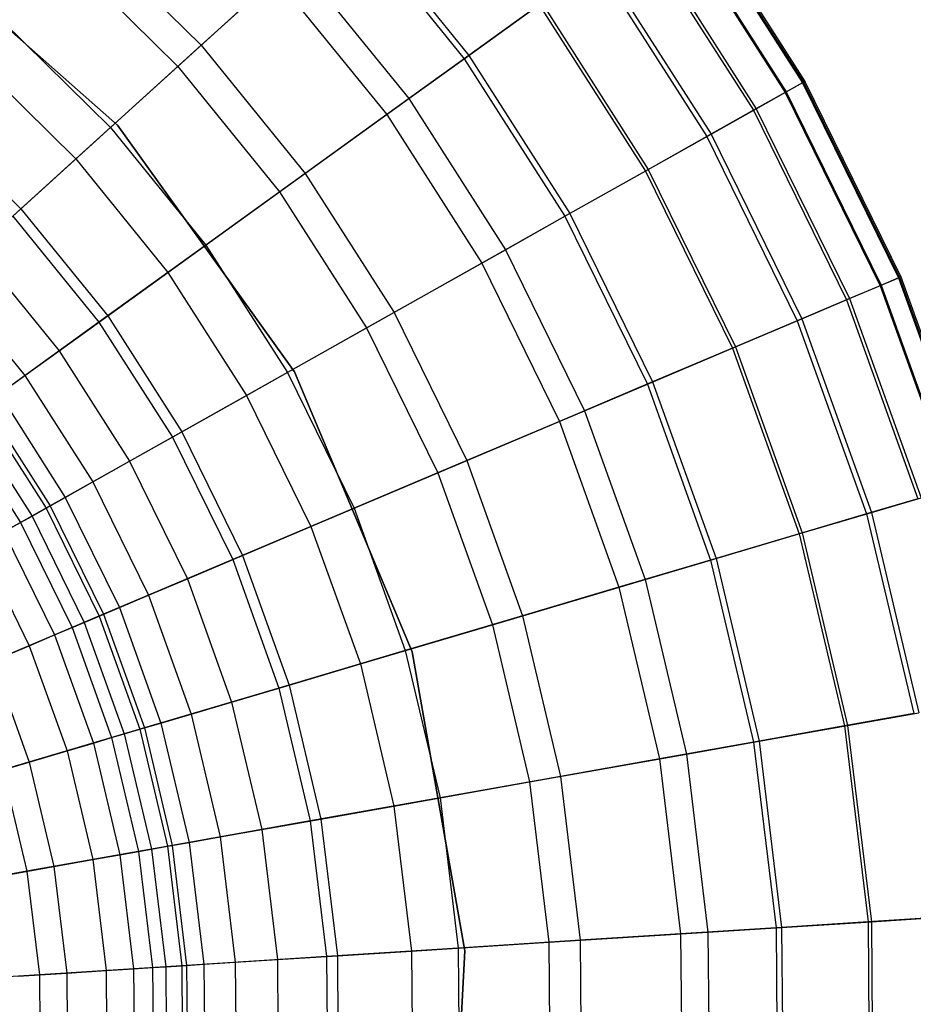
# Model space of a CAD drawing. Extents: x -91 to 91, y -91 to 262.
# Tile 182 of 256: x 14 to 28, y 0 to 16. Entities that reach past the tile are written whole.
import ezdxf

# ---------------------------------------------------------------- set-up
doc = ezdxf.new("R2010")
doc.units = 0
doc.header["$LTSCALE"] = 25.4
doc.layers.get('0').update_dxf_attribs({"linetype": 'CONTINUOUS'})

# ---------------------------------------------------------------- blocks, each defined once
blk = doc.blocks.new('ETE0_STL_1')
at = {"color": 0}
for p, q in [((24.084, 17.37, 216.921), (25.878, 14.564, 216.921)), ((24.084, 17.37, 216.921), (25.878, 14.564, 216.921)), ((24.097, 17.379, 213.7), (25.891, 14.572, 213.7)), ((24.097, 17.379, 213.7), (25.891, 14.572, 213.7)), ((24.117, 17.394, 216.234), (25.913, 14.584, 216.234)), ((24.117, 17.394, 216.234), (25.913, 14.584, 216.234)), ((18.964, 17.212, 229.418), (20.772, 14.981, 229.418)), ((18.964, 17.212, 229.418), (20.772, 14.981, 229.418)), ((23.837, 17.192, 219.385), (25.612, 14.415, 219.385)), ((23.837, 17.192, 219.385), (25.612, 14.415, 219.385)), ((23.852, 17.203, 211.096), (25.628, 14.424, 211.096)), ((23.852, 17.203, 211.096), (25.628, 14.424, 211.096)), ((18.9, 17.154, 200.254), (20.702, 14.93, 200.254)), ((18.9, 17.154, 200.254), (20.702, 14.93, 200.254)), ((15.396, 13.912, 158.5), (11.914, 16.989, 158.5)), ((11.914, 16.989, 159.5), (15.396, 13.912, 159.5)), ((11.914, 16.989, 159.5), (15.396, 13.912, 159.5)), ((15.396, 13.912, 158.5), (11.914, 16.989, 158.5)), ((14.878, 16.909, 233.679), (16.677, 15.137, 233.679)), ((14.878, 16.909, 233.679), (16.677, 15.137, 233.679)), ((23.426, 16.895, 208.674), (25.17, 14.166, 208.674)), ((23.426, 16.895, 208.674), (25.17, 14.166, 208.674)), ((23.385, 16.866, 221.885), (25.126, 14.141, 221.885)), ((23.385, 16.866, 221.885), (25.126, 14.141, 221.885)), ((14.559, 16.548, 194.123), (16.321, 14.814, 194.123)), ((14.559, 16.548, 194.123), (16.321, 14.814, 194.123)), ((16.321, 14.814, 194.123), (18.127, 16.454, 198.306)), ((16.321, 14.814, 194.123), (18.127, 16.454, 198.306)), ((18.127, 16.454, 198.306), (19.856, 14.32, 198.306)), ((18.127, 16.454, 198.306), (19.856, 14.32, 198.306)), ((22.782, 16.431, 206.111), (24.479, 13.777, 206.111)), ((22.782, 16.431, 206.111), (24.479, 13.777, 206.111)), ((22.721, 16.387, 224.424), (24.413, 13.74, 224.424)), ((22.721, 16.387, 224.424), (24.413, 13.74, 224.424)), ((17.817, 16.172, 231.754), (16.677, 15.137, 233.679)), ((17.817, 16.172, 231.754), (16.677, 15.137, 233.679)), ((17.817, 16.172, 231.754), (19.515, 14.075, 231.754)), ((17.817, 16.172, 231.754), (19.515, 14.075, 231.754)), ((20.702, 14.93, 200.254), (21.887, 15.785, 203.322)), ((20.702, 14.93, 200.254), (21.887, 15.785, 203.322)), ((21.846, 15.756, 226.958), (20.772, 14.981, 229.418)), ((21.846, 15.756, 226.958), (20.772, 14.981, 229.418)), ((21.846, 15.756, 226.958), (23.473, 13.211, 226.958)), ((21.846, 15.756, 226.958), (23.473, 13.211, 226.958)), ((21.887, 15.785, 203.322), (23.517, 13.236, 203.322)), ((21.887, 15.785, 203.322), (23.517, 13.236, 203.322)), ((13.641, 15.503, 235.628), (15.291, 13.879, 235.628)), ((13.641, 15.503, 235.628), (15.291, 13.879, 235.628)), ((16.677, 15.137, 233.679), (15.291, 13.879, 235.628)), ((16.677, 15.137, 233.679), (15.291, 13.879, 235.628)), ((16.677, 15.137, 233.679), (18.267, 13.175, 233.679)), ((16.677, 15.137, 233.679), (18.267, 13.175, 233.679)), ((13.168, 14.966, 190.531), (14.761, 13.398, 190.531)), ((13.168, 14.966, 190.531), (14.761, 13.398, 190.531)), ((20.772, 14.981, 229.418), (19.515, 14.075, 231.754)), ((20.772, 14.981, 229.418), (19.515, 14.075, 231.754)), ((19.856, 14.32, 198.306), (20.702, 14.93, 200.254)), ((19.856, 14.32, 198.306), (20.702, 14.93, 200.254)), ((20.702, 14.93, 200.254), (22.243, 12.519, 200.254)), ((20.702, 14.93, 200.254), (22.243, 12.519, 200.254)), ((20.772, 14.981, 229.418), (22.318, 12.561, 229.418)), ((20.772, 14.981, 229.418), (22.318, 12.561, 229.418)), ((14.761, 13.398, 190.531), (16.321, 14.814, 194.123)), ((14.761, 13.398, 190.531), (16.321, 14.814, 194.123)), ((16.321, 14.814, 194.123), (17.877, 12.893, 194.123)), ((16.321, 14.814, 194.123), (17.877, 12.893, 194.123)), ((25.878, 14.564, 216.921), (25.612, 14.415, 219.385)), ((25.878, 14.564, 216.921), (25.612, 14.415, 219.385)), ((25.628, 14.424, 211.096), (25.891, 14.572, 213.7)), ((25.628, 14.424, 211.096), (25.891, 14.572, 213.7)), ((25.913, 14.584, 216.234), (25.878, 14.564, 216.921)), ((25.913, 14.584, 216.234), (25.878, 14.564, 216.921)), ((25.878, 14.564, 216.921), (27.346, 11.575, 216.921)), ((25.878, 14.564, 216.921), (27.346, 11.575, 216.921)), ((25.891, 14.572, 213.7), (25.913, 14.584, 216.234)), ((25.891, 14.572, 213.7), (25.913, 14.584, 216.234)), ((25.891, 14.572, 213.7), (27.36, 11.582, 213.7)), ((25.891, 14.572, 213.7), (27.36, 11.582, 213.7)), ((25.913, 14.584, 216.234), (27.383, 11.591, 216.234)), ((25.913, 14.584, 216.234), (27.383, 11.591, 216.234)), ((17.877, 12.893, 194.123), (19.856, 14.32, 198.306)), ((17.877, 12.893, 194.123), (19.856, 14.32, 198.306)), ((19.856, 14.32, 198.306), (21.334, 12.007, 198.306)), ((19.856, 14.32, 198.306), (21.334, 12.007, 198.306)), ((25.612, 14.415, 219.385), (25.126, 14.141, 221.885)), ((25.612, 14.415, 219.385), (25.126, 14.141, 221.885)), ((25.17, 14.166, 208.674), (25.628, 14.424, 211.096)), ((25.17, 14.166, 208.674), (25.628, 14.424, 211.096)), ((25.612, 14.415, 219.385), (27.065, 11.456, 219.385)), ((25.612, 14.415, 219.385), (27.065, 11.456, 219.385)), ((25.628, 14.424, 211.096), (27.082, 11.464, 211.096)), ((25.628, 14.424, 211.096), (27.082, 11.464, 211.096)), ((12.417, 14.113, 188.302), (13.919, 12.634, 188.302)), ((12.417, 14.113, 188.302), (13.919, 12.634, 188.302)), ((19.515, 14.075, 231.754), (18.267, 13.175, 233.679)), ((19.515, 14.075, 231.754), (18.267, 13.175, 233.679)), ((19.515, 14.075, 231.754), (20.969, 11.801, 231.754)), ((19.515, 14.075, 231.754), (20.969, 11.801, 231.754)), ((25.126, 14.141, 221.885), (24.413, 13.74, 224.424)), ((25.126, 14.141, 221.885), (24.413, 13.74, 224.424)), ((24.479, 13.777, 206.111), (25.17, 14.166, 208.674)), ((24.479, 13.777, 206.111), (25.17, 14.166, 208.674)), ((25.126, 14.141, 221.885), (26.551, 11.239, 221.885)), ((25.126, 14.141, 221.885), (26.551, 11.239, 221.885)), ((25.17, 14.166, 208.674), (26.598, 11.259, 208.674)), ((25.17, 14.166, 208.674), (26.598, 11.259, 208.674)), ((15.291, 13.879, 235.628), (13.797, 12.523, 237.355)), ((15.291, 13.879, 235.628), (13.797, 12.523, 237.355)), ((15.291, 13.879, 235.628), (16.748, 12.079, 235.628)), ((15.291, 13.879, 235.628), (16.748, 12.079, 235.628)), ((18.105, 10.137, 158.5), (15.396, 13.912, 158.5)), ((15.396, 13.912, 159.5), (18.105, 10.137, 159.5)), ((15.396, 13.912, 159.5), (18.105, 10.137, 159.5)), ((15.396, 13.912, 159.5), (15.396, 13.912, 158.5)), ((18.105, 10.137, 158.5), (15.396, 13.912, 158.5)), ((15.396, 13.912, 159.5), (15.396, 13.912, 158.5)), ((24.413, 13.74, 224.424), (23.473, 13.211, 226.958)), ((24.413, 13.74, 224.424), (23.473, 13.211, 226.958)), ((23.517, 13.236, 203.322), (24.479, 13.777, 206.111)), ((23.517, 13.236, 203.322), (24.479, 13.777, 206.111)), ((24.413, 13.74, 224.424), (25.798, 10.92, 224.424)), ((24.413, 13.74, 224.424), (25.798, 10.92, 224.424)), ((24.479, 13.777, 206.111), (25.868, 10.95, 206.111)), ((24.479, 13.777, 206.111), (25.868, 10.95, 206.111)), ((13.919, 12.634, 188.302), (14.761, 13.398, 190.531)), ((13.919, 12.634, 188.302), (14.761, 13.398, 190.531)), ((14.761, 13.398, 190.531), (16.168, 11.661, 190.531)), ((14.761, 13.398, 190.531), (16.168, 11.661, 190.531)), ((18.267, 13.175, 233.679), (16.748, 12.079, 235.628)), ((18.267, 13.175, 233.679), (16.748, 12.079, 235.628)), ((18.267, 13.175, 233.679), (19.628, 11.047, 233.679)), ((18.267, 13.175, 233.679), (19.628, 11.047, 233.679)), ((22.243, 12.519, 200.254), (23.517, 13.236, 203.322)), ((22.243, 12.519, 200.254), (23.517, 13.236, 203.322)), ((23.473, 13.211, 226.958), (22.318, 12.561, 229.418)), ((23.473, 13.211, 226.958), (22.318, 12.561, 229.418)), ((23.473, 13.211, 226.958), (24.804, 10.5, 226.958)), ((23.473, 13.211, 226.958), (24.804, 10.5, 226.958)), ((23.517, 13.236, 203.322), (24.851, 10.519, 203.322)), ((23.517, 13.236, 203.322), (24.851, 10.519, 203.322)), ((16.168, 11.661, 190.531), (17.877, 12.893, 194.123)), ((16.168, 11.661, 190.531), (17.877, 12.893, 194.123)), ((17.877, 12.893, 194.123), (19.208, 10.81, 194.123)), ((17.877, 12.893, 194.123), (19.208, 10.81, 194.123)), ((13.239, 12.017, 186.008), (13.919, 12.634, 188.302)), ((13.239, 12.017, 186.008), (13.919, 12.634, 188.302)), ((13.797, 12.523, 237.355), (15.112, 10.899, 237.355)), ((13.797, 12.523, 237.355), (15.112, 10.899, 237.355)), ((13.919, 12.634, 188.302), (15.246, 10.996, 188.302)), ((13.919, 12.634, 188.302), (15.246, 10.996, 188.302)), ((22.318, 12.561, 229.418), (20.969, 11.801, 231.754)), ((22.318, 12.561, 229.418), (20.969, 11.801, 231.754)), ((21.334, 12.007, 198.306), (22.243, 12.519, 200.254)), ((21.334, 12.007, 198.306), (22.243, 12.519, 200.254)), ((22.243, 12.519, 200.254), (23.505, 9.95, 200.254)), ((22.243, 12.519, 200.254), (23.505, 9.95, 200.254)), ((22.318, 12.561, 229.418), (23.584, 9.983, 229.418)), ((22.318, 12.561, 229.418), (23.584, 9.983, 229.418)), ((16.748, 12.079, 235.628), (15.112, 10.899, 237.355)), ((16.748, 12.079, 235.628), (15.112, 10.899, 237.355)), ((16.748, 12.079, 235.628), (17.995, 10.128, 235.628)), ((16.748, 12.079, 235.628), (17.995, 10.128, 235.628)), ((13.239, 12.017, 186.008), (14.502, 10.459, 186.008)), ((13.239, 12.017, 186.008), (14.502, 10.459, 186.008)), ((19.208, 10.81, 194.123), (21.334, 12.007, 198.306)), ((19.208, 10.81, 194.123), (21.334, 12.007, 198.306)), ((21.334, 12.007, 198.306), (22.544, 9.543, 198.306)), ((21.334, 12.007, 198.306), (22.544, 9.543, 198.306)), ((20.969, 11.801, 231.754), (19.628, 11.047, 233.679)), ((20.969, 11.801, 231.754), (19.628, 11.047, 233.679)), ((20.969, 11.801, 231.754), (22.158, 9.38, 231.754)), ((20.969, 11.801, 231.754), (22.158, 9.38, 231.754)), ((15.246, 10.996, 188.302), (16.168, 11.661, 190.531)), ((15.246, 10.996, 188.302), (16.168, 11.661, 190.531)), ((16.168, 11.661, 190.531), (17.372, 9.777, 190.531)), ((16.168, 11.661, 190.531), (17.372, 9.777, 190.531)), ((12.761, 11.583, 183.76), (13.978, 10.081, 183.76)), ((12.761, 11.583, 183.76), (13.978, 10.081, 183.76)), ((27.065, 11.456, 219.385), (26.551, 11.239, 221.885)), ((27.065, 11.456, 219.385), (26.551, 11.239, 221.885)), ((26.598, 11.259, 208.674), (27.082, 11.464, 211.096)), ((26.598, 11.259, 208.674), (27.082, 11.464, 211.096)), ((27.346, 11.575, 216.921), (27.065, 11.456, 219.385)), ((27.346, 11.575, 216.921), (27.065, 11.456, 219.385)), ((27.065, 11.456, 219.385), (28.177, 8.354, 219.385)), ((27.065, 11.456, 219.385), (28.177, 8.354, 219.385)), ((27.082, 11.464, 211.096), (27.36, 11.582, 213.7)), ((27.082, 11.464, 211.096), (27.36, 11.582, 213.7)), ((27.082, 11.464, 211.096), (28.195, 8.359, 211.096)), ((27.082, 11.464, 211.096), (28.195, 8.359, 211.096)), ((27.383, 11.591, 216.234), (27.346, 11.575, 216.921)), ((27.383, 11.591, 216.234), (27.346, 11.575, 216.921)), ((27.346, 11.575, 216.921), (28.47, 8.441, 216.921)), ((27.346, 11.575, 216.921), (28.47, 8.441, 216.921)), ((27.36, 11.582, 213.7), (27.383, 11.591, 216.234)), ((27.36, 11.582, 213.7), (27.383, 11.591, 216.234)), ((27.36, 11.582, 213.7), (28.485, 8.445, 213.7)), ((27.36, 11.582, 213.7), (28.485, 8.445, 213.7)), ((27.383, 11.591, 216.234), (28.508, 8.452, 216.234)), ((27.383, 11.591, 216.234), (28.508, 8.452, 216.234)), ((26.551, 11.239, 221.885), (25.798, 10.92, 224.424)), ((26.551, 11.239, 221.885), (25.798, 10.92, 224.424)), ((25.868, 10.95, 206.111), (26.598, 11.259, 208.674)), ((25.868, 10.95, 206.111), (26.598, 11.259, 208.674)), ((26.551, 11.239, 221.885), (27.643, 8.196, 221.885)), ((26.551, 11.239, 221.885), (27.643, 8.196, 221.885)), ((26.598, 11.259, 208.674), (27.691, 8.21, 208.674)), ((26.598, 11.259, 208.674), (27.691, 8.21, 208.674)), ((19.628, 11.047, 233.679), (17.995, 10.128, 235.628)), ((19.628, 11.047, 233.679), (17.995, 10.128, 235.628)), ((19.628, 11.047, 233.679), (20.741, 8.78, 233.679)), ((19.628, 11.047, 233.679), (20.741, 8.78, 233.679)), ((15.112, 10.899, 237.355), (13.372, 9.644, 238.853)), ((15.112, 10.899, 237.355), (13.372, 9.644, 238.853)), ((14.502, 10.459, 186.008), (15.246, 10.996, 188.302)), ((14.502, 10.459, 186.008), (15.246, 10.996, 188.302)), ((15.112, 10.899, 237.355), (16.238, 9.139, 237.355)), ((15.112, 10.899, 237.355), (16.238, 9.139, 237.355)), ((15.246, 10.996, 188.302), (16.382, 9.22, 188.302)), ((15.246, 10.996, 188.302), (16.382, 9.22, 188.302)), ((25.798, 10.92, 224.424), (24.804, 10.5, 226.958)), ((25.798, 10.92, 224.424), (24.804, 10.5, 226.958)), ((24.851, 10.519, 203.322), (25.868, 10.95, 206.111)), ((24.851, 10.519, 203.322), (25.868, 10.95, 206.111)), ((25.798, 10.92, 224.424), (26.858, 7.963, 224.424)), ((25.798, 10.92, 224.424), (26.858, 7.963, 224.424)), ((25.868, 10.95, 206.111), (26.931, 7.985, 206.111)), ((25.868, 10.95, 206.111), (26.931, 7.985, 206.111)), ((17.372, 9.777, 190.531), (19.208, 10.81, 194.123)), ((17.372, 9.777, 190.531), (19.208, 10.81, 194.123)), ((19.208, 10.81, 194.123), (20.297, 8.592, 194.123)), ((19.208, 10.81, 194.123), (20.297, 8.592, 194.123)), ((13.978, 10.081, 183.76), (14.502, 10.459, 186.008)), ((13.978, 10.081, 183.76), (14.502, 10.459, 186.008)), ((14.502, 10.459, 186.008), (15.581, 8.77, 186.008)), ((14.502, 10.459, 186.008), (15.581, 8.77, 186.008)), ((23.505, 9.95, 200.254), (24.851, 10.519, 203.322)), ((23.505, 9.95, 200.254), (24.851, 10.519, 203.322)), ((24.804, 10.5, 226.958), (23.584, 9.983, 229.418)), ((24.804, 10.5, 226.958), (23.584, 9.983, 229.418)), ((24.804, 10.5, 226.958), (25.824, 7.656, 226.958)), ((24.804, 10.5, 226.958), (25.824, 7.656, 226.958)), ((24.851, 10.519, 203.322), (25.872, 7.671, 203.322)), ((24.851, 10.519, 203.322), (25.872, 7.671, 203.322)), ((17.995, 10.128, 235.628), (16.238, 9.139, 237.355)), ((17.995, 10.128, 235.628), (16.238, 9.139, 237.355)), ((17.995, 10.128, 235.628), (19.016, 8.05, 235.628)), ((17.995, 10.128, 235.628), (19.016, 8.05, 235.628)), ((19.907, 5.854, 158.5), (18.105, 10.137, 158.5)), ((18.105, 10.137, 159.5), (19.907, 5.854, 159.5)), ((18.105, 10.137, 159.5), (19.907, 5.854, 159.5)), ((18.105, 10.137, 159.5), (18.105, 10.137, 158.5)), ((19.907, 5.854, 158.5), (18.105, 10.137, 158.5)), ((18.105, 10.137, 159.5), (18.105, 10.137, 158.5)), ((13.587, 9.799, 181.226), (13.978, 10.081, 183.76)), ((13.587, 9.799, 181.226), (13.978, 10.081, 183.76)), ((13.978, 10.081, 183.76), (15.019, 8.453, 183.76)), ((13.978, 10.081, 183.76), (15.019, 8.453, 183.76)), ((23.584, 9.983, 229.418), (22.158, 9.38, 231.754)), ((23.584, 9.983, 229.418), (22.158, 9.38, 231.754)), ((22.544, 9.543, 198.306), (23.505, 9.95, 200.254)), ((22.544, 9.543, 198.306), (23.505, 9.95, 200.254)), ((23.505, 9.95, 200.254), (24.471, 7.255, 200.254)), ((23.505, 9.95, 200.254), (24.471, 7.255, 200.254)), ((23.584, 9.983, 229.418), (24.554, 7.28, 229.418)), ((23.584, 9.983, 229.418), (24.554, 7.28, 229.418)), ((13.587, 9.799, 181.226), (14.598, 8.216, 181.226)), ((13.587, 9.799, 181.226), (14.598, 8.216, 181.226)), ((16.382, 9.22, 188.302), (17.372, 9.777, 190.531)), ((16.382, 9.22, 188.302), (17.372, 9.777, 190.531)), ((17.372, 9.777, 190.531), (18.357, 7.771, 190.531)), ((17.372, 9.777, 190.531), (18.357, 7.771, 190.531)), ((13.313, 9.602, 178.23), (14.305, 8.051, 178.23)), ((13.313, 9.602, 178.23), (14.305, 8.051, 178.23)), ((13.372, 9.644, 238.853), (14.368, 8.086, 238.853)), ((13.372, 9.644, 238.853), (14.368, 8.086, 238.853)), ((20.297, 8.592, 194.123), (22.544, 9.543, 198.306)), ((20.297, 8.592, 194.123), (22.544, 9.543, 198.306)), ((22.544, 9.543, 198.306), (23.471, 6.959, 198.306)), ((22.544, 9.543, 198.306), (23.471, 6.959, 198.306)), ((13.112, 9.457, 173.374), (14.089, 7.929, 173.374)), ((13.112, 9.457, 173.374), (14.089, 7.929, 173.374)), ((22.158, 9.38, 231.754), (20.741, 8.78, 233.679)), ((22.158, 9.38, 231.754), (20.741, 8.78, 233.679)), ((22.158, 9.38, 231.754), (23.069, 6.84, 231.754)), ((22.158, 9.38, 231.754), (23.069, 6.84, 231.754)), ((12.95, 9.34, 171.133), (13.914, 7.831, 171.133)), ((12.95, 9.34, 171.133), (13.914, 7.831, 171.133)), ((15.581, 8.77, 186.008), (16.382, 9.22, 188.302)), ((15.581, 8.77, 186.008), (16.382, 9.22, 188.302)), ((16.382, 9.22, 188.302), (17.311, 7.328, 188.302)), ((16.382, 9.22, 188.302), (17.311, 7.328, 188.302)), ((16.238, 9.139, 237.355), (14.368, 8.086, 238.853)), ((16.238, 9.139, 237.355), (14.368, 8.086, 238.853)), ((16.238, 9.139, 237.355), (17.159, 7.263, 237.355)), ((16.238, 9.139, 237.355), (17.159, 7.263, 237.355)), ((15.019, 8.453, 183.76), (15.581, 8.77, 186.008)), ((15.019, 8.453, 183.76), (15.581, 8.77, 186.008)), ((15.581, 8.77, 186.008), (16.465, 6.97, 186.008)), ((15.581, 8.77, 186.008), (16.465, 6.97, 186.008)), ((20.741, 8.78, 233.679), (19.016, 8.05, 235.628)), ((20.741, 8.78, 233.679), (19.016, 8.05, 235.628)), ((20.741, 8.78, 233.679), (21.594, 6.402, 233.679)), ((20.741, 8.78, 233.679), (21.594, 6.402, 233.679)), ((18.357, 7.771, 190.531), (20.297, 8.592, 194.123)), ((18.357, 7.771, 190.531), (20.297, 8.592, 194.123)), ((20.297, 8.592, 194.123), (21.132, 6.265, 194.123)), ((20.297, 8.592, 194.123), (21.132, 6.265, 194.123)), ((14.598, 8.216, 181.226), (15.019, 8.453, 183.76)), ((14.598, 8.216, 181.226), (15.019, 8.453, 183.76)), ((15.019, 8.453, 183.76), (15.871, 6.718, 183.76)), ((15.019, 8.453, 183.76), (15.871, 6.718, 183.76)), ((14.305, 8.051, 178.23), (14.598, 8.216, 181.226)), ((14.305, 8.051, 178.23), (14.598, 8.216, 181.226)), ((14.598, 8.216, 181.226), (15.427, 6.53, 181.226)), ((14.598, 8.216, 181.226), (15.427, 6.53, 181.226)), ((27.643, 8.196, 221.885), (26.858, 7.963, 224.424)), ((27.643, 8.196, 221.885), (26.858, 7.963, 224.424)), ((26.931, 7.985, 206.111), (27.691, 8.21, 208.674)), ((26.931, 7.985, 206.111), (27.691, 8.21, 208.674)), ((14.368, 8.086, 238.853), (12.4, 6.979, 240.123)), ((14.368, 8.086, 238.853), (12.4, 6.979, 240.123)), ((14.089, 7.929, 173.374), (14.305, 8.051, 178.23)), ((14.089, 7.929, 173.374), (14.305, 8.051, 178.23)), ((14.305, 8.051, 178.23), (15.116, 6.399, 178.23)), ((14.305, 8.051, 178.23), (15.116, 6.399, 178.23)), ((14.368, 8.086, 238.853), (15.183, 6.427, 238.853)), ((14.368, 8.086, 238.853), (15.183, 6.427, 238.853)), ((19.016, 8.05, 235.628), (17.159, 7.263, 237.355)), ((19.016, 8.05, 235.628), (17.159, 7.263, 237.355)), ((19.016, 8.05, 235.628), (19.798, 5.87, 235.628)), ((19.016, 8.05, 235.628), (19.798, 5.87, 235.628)), ((13.914, 7.831, 171.133), (14.089, 7.929, 173.374)), ((13.914, 7.831, 171.133), (14.089, 7.929, 173.374)), ((14.089, 7.929, 173.374), (14.888, 6.302, 173.374)), ((14.089, 7.929, 173.374), (14.888, 6.302, 173.374)), ((26.858, 7.963, 224.424), (25.824, 7.656, 226.958)), ((26.858, 7.963, 224.424), (25.824, 7.656, 226.958)), ((25.872, 7.671, 203.322), (26.931, 7.985, 206.111)), ((25.872, 7.671, 203.322), (26.931, 7.985, 206.111)), ((26.858, 7.963, 224.424), (27.581, 4.906, 224.424)), ((26.858, 7.963, 224.424), (27.581, 4.906, 224.424)), ((26.931, 7.985, 206.111), (27.656, 4.919, 206.111)), ((26.931, 7.985, 206.111), (27.656, 4.919, 206.111)), ((13.659, 7.688, 169.673), (13.914, 7.831, 171.133)), ((13.659, 7.688, 169.673), (13.914, 7.831, 171.133)), ((13.659, 7.688, 169.673), (14.434, 6.11, 169.673)), ((13.659, 7.688, 169.673), (14.434, 6.11, 169.673)), ((13.914, 7.831, 171.133), (14.703, 6.224, 171.133)), ((13.914, 7.831, 171.133), (14.703, 6.224, 171.133)), ((17.311, 7.328, 188.302), (18.357, 7.771, 190.531)), ((17.311, 7.328, 188.302), (18.357, 7.771, 190.531)), ((18.357, 7.771, 190.531), (19.112, 5.666, 190.531)), ((18.357, 7.771, 190.531), (19.112, 5.666, 190.531)), ((24.471, 7.255, 200.254), (25.872, 7.671, 203.322)), ((24.471, 7.255, 200.254), (25.872, 7.671, 203.322)), ((25.824, 7.656, 226.958), (24.554, 7.28, 229.418)), ((25.824, 7.656, 226.958), (24.554, 7.28, 229.418)), ((25.824, 7.656, 226.958), (26.519, 4.717, 226.958)), ((25.824, 7.656, 226.958), (26.519, 4.717, 226.958)), ((25.872, 7.671, 203.322), (26.568, 4.726, 203.322)), ((25.872, 7.671, 203.322), (26.568, 4.726, 203.322)), ((13.293, 7.481, 168.471), (14.047, 5.946, 168.471)), ((13.293, 7.481, 168.471), (14.047, 5.946, 168.471)), ((17.159, 7.263, 237.355), (15.183, 6.427, 238.853)), ((17.159, 7.263, 237.355), (15.183, 6.427, 238.853)), ((16.465, 6.97, 186.008), (17.311, 7.328, 188.302)), ((16.465, 6.97, 186.008), (17.311, 7.328, 188.302)), ((17.159, 7.263, 237.355), (17.864, 5.296, 237.355)), ((17.159, 7.263, 237.355), (17.864, 5.296, 237.355)), ((17.311, 7.328, 188.302), (18.023, 5.343, 188.302)), ((17.311, 7.328, 188.302), (18.023, 5.343, 188.302)), ((24.554, 7.28, 229.418), (23.069, 6.84, 231.754)), ((24.554, 7.28, 229.418), (23.069, 6.84, 231.754)), ((23.471, 6.959, 198.306), (24.471, 7.255, 200.254)), ((23.471, 6.959, 198.306), (24.471, 7.255, 200.254)), ((24.471, 7.255, 200.254), (25.13, 4.47, 200.254)), ((24.471, 7.255, 200.254), (25.13, 4.47, 200.254)), ((24.554, 7.28, 229.418), (25.214, 4.485, 229.418)), ((24.554, 7.28, 229.418), (25.214, 4.485, 229.418)), ((15.871, 6.718, 183.76), (16.465, 6.97, 186.008)), ((15.871, 6.718, 183.76), (16.465, 6.97, 186.008)), ((16.465, 6.97, 186.008), (17.142, 5.082, 186.008)), ((16.465, 6.97, 186.008), (17.142, 5.082, 186.008)), ((21.132, 6.265, 194.123), (23.471, 6.959, 198.306)), ((21.132, 6.265, 194.123), (23.471, 6.959, 198.306)), ((23.471, 6.959, 198.306), (24.103, 4.287, 198.306)), ((23.471, 6.959, 198.306), (24.103, 4.287, 198.306)), ((23.069, 6.84, 231.754), (21.594, 6.402, 233.679)), ((23.069, 6.84, 231.754), (21.594, 6.402, 233.679)), ((23.069, 6.84, 231.754), (23.69, 4.214, 231.754)), ((23.069, 6.84, 231.754), (23.69, 4.214, 231.754)), ((15.427, 6.53, 181.226), (15.871, 6.718, 183.76)), ((15.427, 6.53, 181.226), (15.871, 6.718, 183.76)), ((15.871, 6.718, 183.76), (16.523, 4.899, 183.76)), ((15.871, 6.718, 183.76), (16.523, 4.899, 183.76)), ((15.116, 6.399, 178.23), (15.427, 6.53, 181.226)), ((15.116, 6.399, 178.23), (15.427, 6.53, 181.226)), ((15.427, 6.53, 181.226), (16.061, 4.762, 181.226)), ((15.427, 6.53, 181.226), (16.061, 4.762, 181.226)), ((15.183, 6.427, 238.853), (13.104, 5.547, 240.123)), ((15.183, 6.427, 238.853), (13.104, 5.547, 240.123)), ((14.888, 6.302, 173.374), (15.116, 6.399, 178.23)), ((14.888, 6.302, 173.374), (15.116, 6.399, 178.23)), ((15.116, 6.399, 178.23), (15.737, 4.666, 178.23)), ((15.116, 6.399, 178.23), (15.737, 4.666, 178.23)), ((15.183, 6.427, 238.853), (15.807, 4.687, 238.853)), ((15.183, 6.427, 238.853), (15.807, 4.687, 238.853)), ((21.594, 6.402, 233.679), (19.798, 5.87, 235.628)), ((21.594, 6.402, 233.679), (19.798, 5.87, 235.628)), ((21.594, 6.402, 233.679), (22.175, 3.944, 233.679)), ((21.594, 6.402, 233.679), (22.175, 3.944, 233.679)), ((14.434, 6.11, 169.673), (14.703, 6.224, 171.133)), ((14.434, 6.11, 169.673), (14.703, 6.224, 171.133)), ((14.703, 6.224, 171.133), (14.888, 6.302, 173.374)), ((14.703, 6.224, 171.133), (14.888, 6.302, 173.374)), ((14.703, 6.224, 171.133), (15.307, 4.538, 171.133)), ((14.703, 6.224, 171.133), (15.307, 4.538, 171.133)), ((14.888, 6.302, 173.374), (15.5, 4.595, 173.374)), ((14.888, 6.302, 173.374), (15.5, 4.595, 173.374)), ((19.112, 5.666, 190.531), (21.132, 6.265, 194.123)), ((19.112, 5.666, 190.531), (21.132, 6.265, 194.123)), ((21.132, 6.265, 194.123), (21.7, 3.86, 194.123)), ((21.132, 6.265, 194.123), (21.7, 3.86, 194.123)), ((14.047, 5.946, 168.471), (14.434, 6.11, 169.673)), ((14.047, 5.946, 168.471), (14.434, 6.11, 169.673)), ((14.434, 6.11, 169.673), (15.028, 4.456, 169.673)), ((14.434, 6.11, 169.673), (15.028, 4.456, 169.673)), ((13.492, 5.711, 167.405), (14.047, 5.946, 168.471)), ((13.492, 5.711, 167.405), (14.047, 5.946, 168.471)), ((14.047, 5.946, 168.471), (14.624, 4.336, 168.471)), ((14.047, 5.946, 168.471), (14.624, 4.336, 168.471)), ((19.798, 5.87, 235.628), (17.864, 5.296, 237.355)), ((19.798, 5.87, 235.628), (17.864, 5.296, 237.355)), ((19.798, 5.87, 235.628), (20.331, 3.616, 235.628)), ((19.798, 5.87, 235.628), (20.331, 3.616, 235.628)), ((20.711, 1.277, 158.5), (19.907, 5.854, 158.5)), ((19.907, 5.854, 159.5), (20.711, 1.277, 159.5)), ((19.907, 5.854, 159.5), (20.711, 1.277, 159.5)), ((19.907, 5.854, 159.5), (19.907, 5.854, 158.5)), ((20.711, 1.277, 158.5), (19.907, 5.854, 158.5)), ((19.907, 5.854, 159.5), (19.907, 5.854, 158.5)), ((13.492, 5.711, 167.405), (14.046, 4.164, 167.405)), ((13.492, 5.711, 167.405), (14.046, 4.164, 167.405)), ((18.023, 5.343, 188.302), (19.112, 5.666, 190.531)), ((18.023, 5.343, 188.302), (19.112, 5.666, 190.531)), ((19.112, 5.666, 190.531), (19.626, 3.491, 190.531)), ((19.112, 5.666, 190.531), (19.626, 3.491, 190.531)), ((17.864, 5.296, 237.355), (15.807, 4.687, 238.853)), ((17.864, 5.296, 237.355), (15.807, 4.687, 238.853)), ((17.142, 5.082, 186.008), (18.023, 5.343, 188.302)), ((17.142, 5.082, 186.008), (18.023, 5.343, 188.302)), ((17.864, 5.296, 237.355), (18.345, 3.263, 237.355)), ((17.864, 5.296, 237.355), (18.345, 3.263, 237.355)), ((18.023, 5.343, 188.302), (18.508, 3.292, 188.302)), ((18.023, 5.343, 188.302), (18.508, 3.292, 188.302)), ((16.523, 4.899, 183.76), (17.142, 5.082, 186.008)), ((16.523, 4.899, 183.76), (17.142, 5.082, 186.008)), ((17.142, 5.082, 186.008), (17.603, 3.131, 186.008)), ((17.142, 5.082, 186.008), (17.603, 3.131, 186.008)), ((16.061, 4.762, 181.226), (16.523, 4.899, 183.76)), ((16.061, 4.762, 181.226), (16.523, 4.899, 183.76)), ((16.523, 4.899, 183.76), (16.968, 3.018, 183.76)), ((16.523, 4.899, 183.76), (16.968, 3.018, 183.76)), ((27.581, 4.906, 224.424), (26.519, 4.717, 226.958)), ((27.581, 4.906, 224.424), (26.519, 4.717, 226.958)), ((26.568, 4.726, 203.322), (27.656, 4.919, 206.111)), ((26.568, 4.726, 203.322), (27.656, 4.919, 206.111)), ((15.807, 4.687, 238.853), (13.642, 4.045, 240.123)), ((15.807, 4.687, 238.853), (13.642, 4.045, 240.123)), ((15.737, 4.666, 178.23), (16.061, 4.762, 181.226)), ((15.737, 4.666, 178.23), (16.061, 4.762, 181.226)), ((15.807, 4.687, 238.853), (16.232, 2.887, 238.853)), ((15.807, 4.687, 238.853), (16.232, 2.887, 238.853)), ((16.061, 4.762, 181.226), (16.493, 2.934, 181.226)), ((16.061, 4.762, 181.226), (16.493, 2.934, 181.226)), ((25.13, 4.47, 200.254), (26.568, 4.726, 203.322)), ((25.13, 4.47, 200.254), (26.568, 4.726, 203.322)), ((26.519, 4.717, 226.958), (25.214, 4.485, 229.418)), ((26.519, 4.717, 226.958), (25.214, 4.485, 229.418)), ((26.519, 4.717, 226.958), (26.88, 1.718, 226.958)), ((26.519, 4.717, 226.958), (26.88, 1.718, 226.958)), ((26.568, 4.726, 203.322), (26.931, 1.721, 203.322)), ((26.568, 4.726, 203.322), (26.931, 1.721, 203.322)), ((15.028, 4.456, 169.673), (15.307, 4.538, 171.133)), ((15.028, 4.456, 169.673), (15.307, 4.538, 171.133)), ((15.307, 4.538, 171.133), (15.5, 4.595, 173.374)), ((15.307, 4.538, 171.133), (15.5, 4.595, 173.374)), ((15.307, 4.538, 171.133), (15.719, 2.796, 171.133)), ((15.307, 4.538, 171.133), (15.719, 2.796, 171.133)), ((15.5, 4.595, 173.374), (15.737, 4.666, 178.23)), ((15.5, 4.595, 173.374), (15.737, 4.666, 178.23)), ((15.5, 4.595, 173.374), (15.917, 2.831, 173.374)), ((15.5, 4.595, 173.374), (15.917, 2.831, 173.374)), ((15.737, 4.666, 178.23), (16.161, 2.875, 178.23)), ((15.737, 4.666, 178.23), (16.161, 2.875, 178.23)), ((14.624, 4.336, 168.471), (15.028, 4.456, 169.673)), ((14.624, 4.336, 168.471), (15.028, 4.456, 169.673)), ((15.028, 4.456, 169.673), (15.432, 2.745, 169.673)), ((15.028, 4.456, 169.673), (15.432, 2.745, 169.673)), ((25.214, 4.485, 229.418), (23.69, 4.214, 231.754)), ((25.214, 4.485, 229.418), (23.69, 4.214, 231.754)), ((24.103, 4.287, 198.306), (25.13, 4.47, 200.254)), ((24.103, 4.287, 198.306), (25.13, 4.47, 200.254)), ((25.13, 4.47, 200.254), (25.472, 1.628, 200.254)), ((25.13, 4.47, 200.254), (25.472, 1.628, 200.254)), ((25.214, 4.485, 229.418), (25.558, 1.634, 229.418)), ((25.214, 4.485, 229.418), (25.558, 1.634, 229.418)), ((14.046, 4.164, 167.405), (14.624, 4.336, 168.471)), ((14.046, 4.164, 167.405), (14.624, 4.336, 168.471)), ((14.624, 4.336, 168.471), (15.018, 2.671, 168.471)), ((14.624, 4.336, 168.471), (15.018, 2.671, 168.471)), ((21.7, 3.86, 194.123), (24.103, 4.287, 198.306)), ((21.7, 3.86, 194.123), (24.103, 4.287, 198.306)), ((24.103, 4.287, 198.306), (24.431, 1.562, 198.306)), ((24.103, 4.287, 198.306), (24.431, 1.562, 198.306)), ((13.331, 3.952, 166.556), (14.046, 4.164, 167.405)), ((13.331, 3.952, 166.556), (14.046, 4.164, 167.405)), ((14.046, 4.164, 167.405), (14.424, 2.566, 167.405)), ((14.046, 4.164, 167.405), (14.424, 2.566, 167.405)), ((23.69, 4.214, 231.754), (22.175, 3.944, 233.679)), ((23.69, 4.214, 231.754), (22.175, 3.944, 233.679)), ((23.69, 4.214, 231.754), (24.013, 1.535, 231.754)), ((23.69, 4.214, 231.754), (24.013, 1.535, 231.754)), ((13.642, 4.045, 240.123), (14.01, 2.492, 240.123)), ((13.642, 4.045, 240.123), (14.01, 2.492, 240.123)), ((22.175, 3.944, 233.679), (20.331, 3.616, 235.628)), ((22.175, 3.944, 233.679), (20.331, 3.616, 235.628)), ((22.175, 3.944, 233.679), (22.477, 1.437, 233.679)), ((22.175, 3.944, 233.679), (22.477, 1.437, 233.679)), ((19.626, 3.491, 190.531), (21.7, 3.86, 194.123)), ((19.626, 3.491, 190.531), (21.7, 3.86, 194.123)), ((21.7, 3.86, 194.123), (21.996, 1.406, 194.123)), ((21.7, 3.86, 194.123), (21.996, 1.406, 194.123)), ((20.331, 3.616, 235.628), (18.345, 3.263, 237.355)), ((20.331, 3.616, 235.628), (18.345, 3.263, 237.355)), ((18.508, 3.292, 188.302), (19.626, 3.491, 190.531)), ((18.508, 3.292, 188.302), (19.626, 3.491, 190.531)), ((19.626, 3.491, 190.531), (19.894, 1.272, 190.531)), ((19.626, 3.491, 190.531), (19.894, 1.272, 190.531)), ((20.331, 3.616, 235.628), (20.608, 1.317, 235.628)), ((20.331, 3.616, 235.628), (20.608, 1.317, 235.628)), ((18.345, 3.263, 237.355), (16.232, 2.887, 238.853)), ((18.345, 3.263, 237.355), (16.232, 2.887, 238.853)), ((17.603, 3.131, 186.008), (18.508, 3.292, 188.302)), ((17.603, 3.131, 186.008), (18.508, 3.292, 188.302)), ((18.345, 3.263, 237.355), (18.595, 1.189, 237.355)), ((18.345, 3.263, 237.355), (18.595, 1.189, 237.355)), ((18.508, 3.292, 188.302), (18.76, 1.199, 188.302)), ((18.508, 3.292, 188.302), (18.76, 1.199, 188.302)), ((16.493, 2.934, 181.226), (16.968, 3.018, 183.76)), ((16.493, 2.934, 181.226), (16.968, 3.018, 183.76)), ((16.968, 3.018, 183.76), (17.603, 3.131, 186.008)), ((16.968, 3.018, 183.76), (17.603, 3.131, 186.008)), ((16.968, 3.018, 183.76), (17.199, 1.099, 183.76)), ((16.968, 3.018, 183.76), (17.199, 1.099, 183.76)), ((17.603, 3.131, 186.008), (17.843, 1.141, 186.008)), ((17.603, 3.131, 186.008), (17.843, 1.141, 186.008)), ((16.232, 2.887, 238.853), (14.01, 2.492, 240.123)), ((16.232, 2.887, 238.853), (14.01, 2.492, 240.123)), ((15.917, 2.831, 173.374), (16.161, 2.875, 178.23)), ((15.917, 2.831, 173.374), (16.161, 2.875, 178.23)), ((16.161, 2.875, 178.23), (16.493, 2.934, 181.226)), ((16.161, 2.875, 178.23), (16.493, 2.934, 181.226)), ((16.161, 2.875, 178.23), (16.381, 1.047, 178.23)), ((16.161, 2.875, 178.23), (16.381, 1.047, 178.23)), ((16.232, 2.887, 238.853), (16.453, 1.052, 238.853)), ((16.232, 2.887, 238.853), (16.453, 1.052, 238.853)), ((16.493, 2.934, 181.226), (16.718, 1.069, 181.226)), ((16.493, 2.934, 181.226), (16.718, 1.069, 181.226)), ((15.018, 2.671, 168.471), (15.432, 2.745, 169.673)), ((15.018, 2.671, 168.471), (15.432, 2.745, 169.673)), ((15.432, 2.745, 169.673), (15.719, 2.796, 171.133)), ((15.432, 2.745, 169.673), (15.719, 2.796, 171.133)), ((15.432, 2.745, 169.673), (15.642, 1, 169.673)), ((15.432, 2.745, 169.673), (15.642, 1, 169.673)), ((15.719, 2.796, 171.133), (15.917, 2.831, 173.374)), ((15.719, 2.796, 171.133), (15.917, 2.831, 173.374)), ((15.719, 2.796, 171.133), (15.934, 1.018, 171.133)), ((15.719, 2.796, 171.133), (15.934, 1.018, 171.133)), ((15.917, 2.831, 173.374), (16.134, 1.031, 173.374)), ((15.917, 2.831, 173.374), (16.134, 1.031, 173.374)), ((13.69, 2.435, 166.556), (14.424, 2.566, 167.405)), ((13.69, 2.435, 166.556), (14.424, 2.566, 167.405)), ((14.424, 2.566, 167.405), (15.018, 2.671, 168.471)), ((14.424, 2.566, 167.405), (15.018, 2.671, 168.471)), ((14.424, 2.566, 167.405), (14.621, 0.935, 167.405)), ((14.424, 2.566, 167.405), (14.621, 0.935, 167.405)), ((15.018, 2.671, 168.471), (15.222, 0.973, 168.471)), ((15.018, 2.671, 168.471), (15.222, 0.973, 168.471)), ((14.01, 2.492, 240.123), (11.639, 2.07, 241.195)), ((14.01, 2.492, 240.123), (11.639, 2.07, 241.195)), ((14.01, 2.492, 240.123), (14.201, 0.908, 240.123)), ((14.01, 2.492, 240.123), (14.201, 0.908, 240.123)), ((25.472, 1.628, 200.254), (26.931, 1.721, 203.322)), ((25.472, 1.628, 200.254), (26.931, 1.721, 203.322)), ((26.88, 1.718, 226.958), (25.558, 1.634, 229.418)), ((26.88, 1.718, 226.958), (25.558, 1.634, 229.418)), ((27.957, 1.787, 224.424), (26.88, 1.718, 226.958)), ((27.957, 1.787, 224.424), (26.88, 1.718, 226.958)), ((26.88, 1.718, 226.958), (26.903, -1.302, 226.958)), ((26.88, 1.718, 226.958), (26.903, -1.302, 226.958)), ((26.931, 1.721, 203.322), (28.032, 1.792, 206.111)), ((26.931, 1.721, 203.322), (28.032, 1.792, 206.111)), ((26.931, 1.721, 203.322), (26.954, -1.305, 203.322)), ((26.931, 1.721, 203.322), (26.954, -1.305, 203.322)), ((21.996, 1.406, 194.123), (24.431, 1.562, 198.306)), ((21.996, 1.406, 194.123), (24.431, 1.562, 198.306)), ((24.013, 1.535, 231.754), (22.477, 1.437, 233.679)), ((24.013, 1.535, 231.754), (22.477, 1.437, 233.679)), ((25.558, 1.634, 229.418), (24.013, 1.535, 231.754)), ((25.558, 1.634, 229.418), (24.013, 1.535, 231.754)), ((24.013, 1.535, 231.754), (24.033, -1.163, 231.754)), ((24.013, 1.535, 231.754), (24.033, -1.163, 231.754)), ((24.431, 1.562, 198.306), (25.472, 1.628, 200.254)), ((24.431, 1.562, 198.306), (25.472, 1.628, 200.254)), ((24.431, 1.562, 198.306), (24.452, -1.184, 198.306)), ((24.431, 1.562, 198.306), (24.452, -1.184, 198.306)), ((25.472, 1.628, 200.254), (25.494, -1.234, 200.254)), ((25.472, 1.628, 200.254), (25.494, -1.234, 200.254)), ((25.558, 1.634, 229.418), (25.58, -1.238, 229.418)), ((25.558, 1.634, 229.418), (25.58, -1.238, 229.418)), ((19.894, 1.272, 190.531), (21.996, 1.406, 194.123)), ((19.894, 1.272, 190.531), (21.996, 1.406, 194.123)), ((22.477, 1.437, 233.679), (20.608, 1.317, 235.628)), ((22.477, 1.437, 233.679), (20.608, 1.317, 235.628)), ((21.996, 1.406, 194.123), (22.015, -1.066, 194.123)), ((21.996, 1.406, 194.123), (22.015, -1.066, 194.123)), ((22.477, 1.437, 233.679), (22.496, -1.089, 233.679)), ((22.477, 1.437, 233.679), (22.496, -1.089, 233.679)), ((20.608, 1.317, 235.628), (18.595, 1.189, 237.355)), ((20.608, 1.317, 235.628), (18.595, 1.189, 237.355)), ((18.76, 1.199, 188.302), (19.894, 1.272, 190.531)), ((18.76, 1.199, 188.302), (19.894, 1.272, 190.531)), ((19.894, 1.272, 190.531), (19.911, -0.964, 190.531)), ((19.894, 1.272, 190.531), (19.911, -0.964, 190.531)), ((20.476, -3.363, 158.5), (20.711, 1.277, 158.5)), ((20.711, 1.277, 159.5), (20.476, -3.363, 159.5)), ((20.711, 1.277, 159.5), (20.476, -3.363, 159.5)), ((20.476, -3.363, 158.5), (20.711, 1.277, 158.5)), ((20.608, 1.317, 235.628), (20.626, -0.998, 235.628)), ((20.608, 1.317, 235.628), (20.626, -0.998, 235.628)), ((20.711, 1.277, 159.5), (20.711, 1.277, 158.5)), ((20.711, 1.277, 159.5), (20.711, 1.277, 158.5)), ((16.381, 1.047, 178.23), (16.718, 1.069, 181.226)), ((16.381, 1.047, 178.23), (16.718, 1.069, 181.226)), ((18.595, 1.189, 237.355), (16.453, 1.052, 238.853)), ((18.595, 1.189, 237.355), (16.453, 1.052, 238.853)), ((16.718, 1.069, 181.226), (17.199, 1.099, 183.76)), ((16.718, 1.069, 181.226), (17.199, 1.099, 183.76)), ((16.718, 1.069, 181.226), (16.732, -0.81, 181.226)), ((16.718, 1.069, 181.226), (16.732, -0.81, 181.226)), ((17.199, 1.099, 183.76), (17.843, 1.141, 186.008)), ((17.199, 1.099, 183.76), (17.843, 1.141, 186.008)), ((17.199, 1.099, 183.76), (17.214, -0.833, 183.76)), ((17.199, 1.099, 183.76), (17.214, -0.833, 183.76)), ((17.843, 1.141, 186.008), (18.76, 1.199, 188.302)), ((17.843, 1.141, 186.008), (18.76, 1.199, 188.302)), ((17.843, 1.141, 186.008), (17.859, -0.864, 186.008)), ((17.843, 1.141, 186.008), (17.859, -0.864, 186.008)), ((18.595, 1.189, 237.355), (18.611, -0.901, 237.355)), ((18.595, 1.189, 237.355), (18.611, -0.901, 237.355)), ((18.76, 1.199, 188.302), (18.776, -0.909, 188.302)), ((18.76, 1.199, 188.302), (18.776, -0.909, 188.302)), ((14.201, 0.908, 240.123), (11.797, 0.754, 241.195)), ((14.201, 0.908, 240.123), (11.797, 0.754, 241.195)), ((13.876, 0.887, 166.556), (14.621, 0.935, 167.405)), ((13.876, 0.887, 166.556), (14.621, 0.935, 167.405)), ((16.453, 1.052, 238.853), (14.201, 0.908, 240.123)), ((16.453, 1.052, 238.853), (14.201, 0.908, 240.123)), ((14.201, 0.908, 240.123), (14.213, -0.688, 240.123)), ((14.201, 0.908, 240.123), (14.213, -0.688, 240.123)), ((14.621, 0.935, 167.405), (15.222, 0.973, 168.471)), ((14.621, 0.935, 167.405), (15.222, 0.973, 168.471)), ((14.621, 0.935, 167.405), (14.633, -0.708, 167.405)), ((14.621, 0.935, 167.405), (14.633, -0.708, 167.405)), ((15.222, 0.973, 168.471), (15.642, 1, 169.673)), ((15.222, 0.973, 168.471), (15.642, 1, 169.673)), ((15.222, 0.973, 168.471), (15.236, -0.738, 168.471)), ((15.222, 0.973, 168.471), (15.236, -0.738, 168.471)), ((15.642, 1, 169.673), (15.934, 1.018, 171.133)), ((15.642, 1, 169.673), (15.934, 1.018, 171.133)), ((15.642, 1, 169.673), (15.656, -0.758, 169.673)), ((15.642, 1, 169.673), (15.656, -0.758, 169.673)), ((15.934, 1.018, 171.133), (16.134, 1.031, 173.374)), ((15.934, 1.018, 171.133), (16.134, 1.031, 173.374)), ((15.934, 1.018, 171.133), (15.947, -0.772, 171.133)), ((15.934, 1.018, 171.133), (15.947, -0.772, 171.133)), ((16.134, 1.031, 173.374), (16.381, 1.047, 178.23)), ((16.134, 1.031, 173.374), (16.381, 1.047, 178.23)), ((16.134, 1.031, 173.374), (16.148, -0.782, 173.374)), ((16.134, 1.031, 173.374), (16.148, -0.782, 173.374)), ((16.381, 1.047, 178.23), (16.395, -0.794, 178.23)), ((16.381, 1.047, 178.23), (16.395, -0.794, 178.23)), ((16.453, 1.052, 238.853), (16.468, -0.797, 238.853)), ((16.453, 1.052, 238.853), (16.468, -0.797, 238.853))]:
    blk.add_line(p, q, dxfattribs=at)

msp = doc.modelspace()

# ---------------------------------------------------------------- block references
at = {"color": 253}
msp.add_blockref('ETE0_STL_1', (0, 0), dxfattribs=at)

doc.saveas('drawing.dxf')
